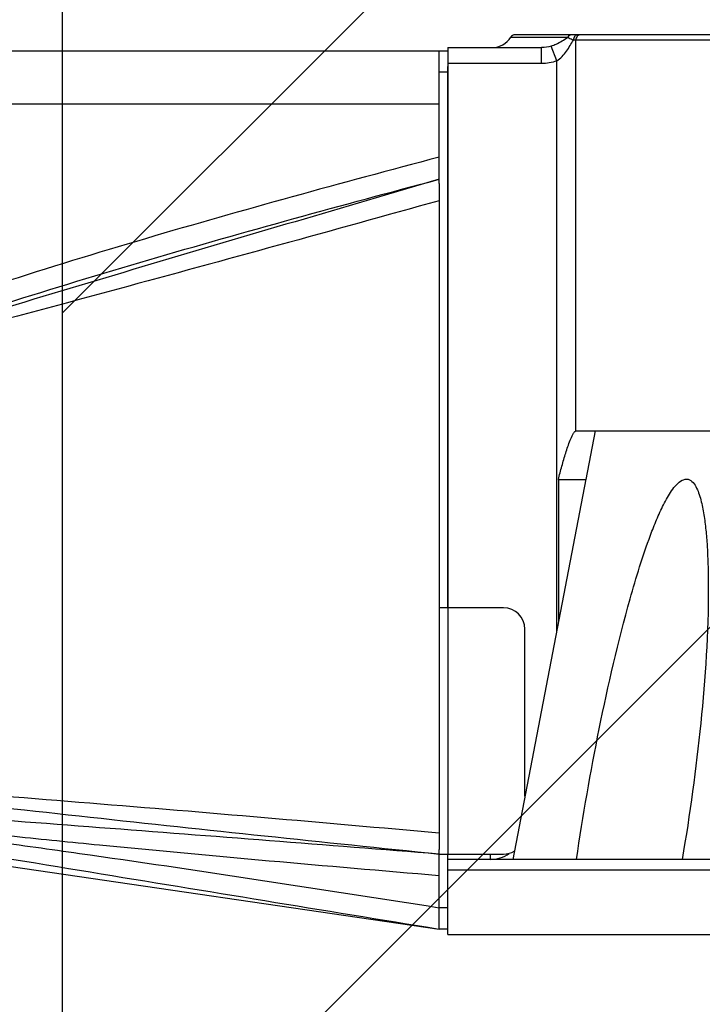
# Model space of a CAD drawing. Header units: millimetres. Extents: x 36 to 7524, y 76 to 5310.
# Tile 21 of 28: x 5544 to 5607, y 1681 to 1772. Entities that reach past the tile are written whole.
import ezdxf

# ---------------------------------------------------------------- set-up
doc = ezdxf.new("R2010")
doc.units = ezdxf.units.MM
for name, color, linetype in [('COVER_J_ABL185', 7, 'Continuous'), ('COVER_J_PBL189', 7, 'Continuous'), ('FLANGE_B_PBL187', 7, 'Continuous'), ('PLATE_J_PBL188', 7, 'Continuous'), ('오른쪽_16_VBL184', 7, 'Continuous')]:
    doc.layers.add(name, color=color, linetype=linetype)

# ---------------------------------------------------------------- blocks, each defined once
blk = doc.blocks.new('PLATE_J_PBL188', base_point=(1227.643, 759.495))
at = {"layer": 'PLATE_J_PBL188', "color": 7}
for p, q in [((1223.643, 800.495), (1224.443, 800.495)), ((1223.643, 788.101), (1223.643, 800.495)), ((1224.443, 748.495), (1224.443, 799.014)), ((1229.643, 748.495), (1223.643, 748.495)), ((1231.643, 730.896), (1231.643, 746.495)), ((1223.643, 718.495), (1223.643, 725.907)), ((1223.643, 725.495), (1229.643, 725.495)), ((1224.443, 724.995), (1224.443, 725.495)), ((1224.443, 718.495), (1223.643, 718.495))]:
    blk.add_line(p, q, dxfattribs=at)
at = {"layer": 'PLATE_J_PBL188', "color": 2}
for p, q in [((1224.443, 798.495), (1223.643, 798.495)), ((1224.443, 748.495), (1224.443, 725.495)), ((1223.643, 720.495), (1224.443, 720.495))]:
    blk.add_line(p, q, dxfattribs=at)
at = {"layer": 'PLATE_J_PBL188', "color": 7}
for centre, start, end in [((1229.643, 746.495), 0, 90), ((1229.643, 727.495), 270, 300.45404)]:
    blk.add_arc(centre, 2, start, end, dxfattribs=at)
blk = doc.blocks.new('COVER_J_PBL189', base_point=(1190.043, 759.495))
at = {"layer": 'COVER_J_PBL189', "color": 7}
for p, q in [((1157.443, 800.495), (1223.643, 800.495)), ((1156.443, 728.995), (1156.443, 799.495)), ((1223.643, 788.101), (1223.643, 725.907)), ((1158.443, 767.808), (1158.443, 769.451)), ((1158.443, 727.995), (1158.443, 767.808)), ((1157.443, 727.995), (1158.443, 727.995)), ((1158.443, 727.995), (1223.643, 718.495))]:
    blk.add_line(p, q, dxfattribs=at)
at = {"layer": 'COVER_J_PBL189', "color": 2}
for p, q in [((1157.443, 800.495), (1157.443, 727.995)), ((1223.643, 795.495), (1156.443, 795.495)), ((1163.638, 770.163), (1163.022, 771.483)), ((1156.443, 769.451), (1158.443, 769.451)), ((1158.443, 767.808), (1157.443, 767.808)), ((1159.454, 730.086), (1158.443, 730.131)), ((1160.252, 730.041), (1158.443, 730.131)), ((1160.251, 730.049), (1159.454, 730.086)), ((1223.623, 723.504), (1223.643, 723.502))]:
    blk.add_line(p, q, dxfattribs=at)
at = {"layer": 'COVER_J_PBL189', "color": 7}
for centre, start, end in [((1157.443, 799.495), 90, 180), ((1157.443, 728.995), 180, 270)]:
    blk.add_arc(centre, 1, start, end, dxfattribs=at)
at = {"layer": 'COVER_J_PBL189', "color": 2}
for centre, radius, start, end in [((712.889, 599.227), 488.659, 20.75472, 20.96525), ((1105.914, 893.988), 135.162, 292.86982, 294.99324), ((1099.86, 903.83), 148.101, 293.30126, 295.50785), ((1139.535, 543.213), 187.872, 83.91158, 84.22363), ((1136.714, 516.716), 214.519, 83.70063, 83.91302)]:
    blk.add_arc(centre, radius, start, end, dxfattribs=at)
for points, knots in [([(1223.643, 790.564), (1214.475, 788.132), (1200.747, 784.38), (1182.603, 778.841), (1173.628, 775.761), (1169.198, 774.07)], [0, 0, 0, 0, 0.500033, 0.750041, 1, 1, 1, 1]), ([(1223.643, 788.495), (1214.667, 785.861), (1196.704, 780.581), (1178.772, 775.195), (1169.834, 772.392)], [0, 0, 0, 0, 0.49967, 1, 1, 1, 1]), ([(1169.834, 772.391), (1174.218, 773.992), (1183.087, 776.956), (1201.013, 782.376), (1214.578, 786.087), (1223.643, 788.495)], [0, 0, 0, 0, 0.249193, 0.499143, 1, 1, 1, 1]), ([(1223.643, 786.498), (1213.652, 783.707), (1198.654, 779.578), (1178.634, 774.2), (1168.63, 771.523), (1163.637, 770.163)], [0, 0, 0, 0, 0.500412, 0.750403, 1, 1, 1, 1]), ([(1163.637, 770.163), (1164.148, 770.359), (1166.203, 771.131), (1168.274, 771.86), (1169.833, 772.391)], [0, 0, 0, 0, 0.249373, 1, 1, 1, 1]), ([(1157.443, 767.808), (1157.197, 767.808), (1156.82, 767.711), (1156.5, 767.376), (1156.443, 767.17), (1156.443, 767.077)], [0, 0, 0, 0, 0.547237, 0.794017, 1, 1, 1, 1]), ([(1158.443, 732.881), (1163.868, 732.123), (1174.731, 730.756), (1196.468, 728.32), (1212.776, 726.624), (1223.643, 725.495)], [0, 0, 0, 0, 0.250415, 0.500515, 1, 1, 1, 1]), ([(1223.643, 725.495), (1213.07, 726.32), (1197.217, 727.568), (1176.091, 729.152), (1165.53, 729.802), (1160.251, 730.049)], [0, 0, 0, 0, 0.500613, 0.750582, 1, 1, 1, 1]), ([(1160.252, 729.939), (1162.896, 729.647), (1168.17, 728.977), (1176.08, 728.01), (1183.995, 727.144), (1194.553, 726.079), (1207.762, 724.863), (1218.335, 723.95), (1223.623, 723.504)], [0, 0, 0, 0, 0.125281, 0.250347, 0.375303, 0.500232, 0.750098, 1, 1, 1, 1]), ([(1158.443, 729.504), (1161.145, 729.129), (1166.581, 728.533), (1174.744, 727.619), (1182.909, 726.561), (1193.787, 725.046), (1207.366, 723.021), (1218.219, 721.339), (1223.643, 720.489)], [0, 0, 0, 0, 0.12429, 0.24922, 0.374337, 0.499487, 0.749767, 1, 1, 1, 1]), ([(1158.443, 729.504), (1163.866, 728.439), (1174.735, 726.519), (1196.481, 722.921), (1212.782, 720.268), (1223.643, 718.495)], [0, 0, 0, 0, 0.250708, 0.500716, 1, 1, 1, 1])]:
    blk.add_open_spline(points, degree=3, knots=knots, dxfattribs=at)
blk.add_open_spline([(1169.198, 774.07), (1167.112, 773.274), (1165.044, 772.427), (1163.022, 771.483)], degree=3, dxfattribs=at)
at = {"layer": 'COVER_J_PBL189', "color": 7}
blk.add_open_spline([(1158.443, 732.881), (1163.862, 732.41), (1174.72, 731.559), (1196.461, 729.86), (1212.771, 728.457), (1223.643, 727.473)], degree=3, knots=[0, 0, 0, 0, 0.249401, 0.499405, 1, 1, 1, 1], dxfattribs=at)
blk = doc.blocks.new('COVER_J_ABL185', base_point=(1178.643, 759.495))
at = {"layer": 'COVER_J_PBL189'}
blk.add_blockref('COVER_J_PBL189', (1190.043, 759.495), dxfattribs=at)
at = {"layer": 'PLATE_J_PBL188'}
blk.add_blockref('PLATE_J_PBL188', (1227.643, 759.495), dxfattribs=at)
blk = doc.blocks.new('FLANGE_B_PBL187', base_point=(1293.693, 760.395))
at = {"layer": 'FLANGE_B_PBL187', "color": 2}
for p, q in [((1230.319, 801.755), (1235.648, 801.755)), ((1233.207, 799.295), (1233.207, 800.795)), ((1234.613, 799.543), (1234.102, 800.937)), ((1346.443, 801.495), (1236.18, 801.495)), ((1236.407, 764.995), (1236.407, 801.495)), ((1233.207, 799.295), (1224.443, 799.295)), ((1234.613, 746.304), (1234.613, 799.543)), ((1238.214, 764.995), (1237.343, 760.475)), ((1362.943, 723.995), (1224.443, 723.995))]:
    blk.add_line(p, q, dxfattribs=at)
at = {"layer": 'FLANGE_B_PBL187', "color": 7}
for p, q in [((1345.943, 801.995), (1230.746, 801.995)), ((1224.443, 800.795), (1233.207, 800.795)), ((1224.443, 800.795), (1224.443, 748.495)), ((1236.407, 764.995), (1346.443, 764.995)), ((1237.347, 760.496), (1230.506, 724.995)), ((1234.774, 760.474), (1237.348, 760.474)), ((1234.774, 760.474), (1234.774, 747.14)), ((1228.443, 724.995), (1228.443, 725.495)), ((1361.943, 724.995), (1224.443, 724.995)), ((1224.443, 717.995), (1224.443, 724.995)), ((1224.443, 717.995), (1362.943, 717.995))]:
    blk.add_line(p, q, dxfattribs=at)
for centre, radius, start, end in [((1228.61, 802.795), 2, 270, 328.66775), ((1230.746, 801.495), 0.5, 90, 148.66775), ((1228.443, 727.995), 3, 270, 305.22684)]:
    blk.add_arc(centre, radius, start, end, dxfattribs=at)
at = {"layer": 'FLANGE_B_PBL187', "color": 2}
for points, knots in [([(1234.102, 800.937), (1234.258, 800.988), (1234.802, 801.206), (1235.3, 801.518), (1235.648, 801.755)], [0, 0, 0, 0, 0.280079, 1, 1, 1, 1]), ([(1235.648, 801.755), (1235.681, 801.735), (1235.85, 801.633), (1236.037, 801.565), (1236.18, 801.495)], [0, 0, 0, 0, 0.193539, 1, 1, 1, 1]), ([(1236.572, 801.995), (1236.468, 801.995), (1236.241, 801.858), (1236.18, 801.619), (1236.18, 801.495)], [0, 0, 0, 0, 0.457361, 1, 1, 1, 1]), ([(1236.855, 801.995), (1236.739, 801.995), (1236.491, 801.875), (1236.407, 801.62), (1236.407, 801.495)], [0, 0, 0, 0, 0.480867, 1, 1, 1, 1]), ([(1234.613, 799.543), (1234.978, 799.777), (1235.561, 800.419), (1235.963, 801.152), (1236.18, 801.495)], [0, 0, 0, 0, 0.517114, 1, 1, 1, 1])]:
    blk.add_open_spline(points, degree=3, knots=knots, dxfattribs=at)
for points in [[(1236.036, 801.995), (1235.884, 801.995), (1235.721, 801.888), (1235.648, 801.755)], [(1234.102, 800.937), (1233.815, 800.843), (1233.509, 800.795), (1233.207, 800.795)], [(1234.613, 799.543), (1234.166, 799.379), (1233.683, 799.295), (1233.207, 799.295)]]:
    blk.add_open_spline(points, degree=3, dxfattribs=at)
at = {"layer": 'FLANGE_B_PBL187', "color": 7}
for points, knots in [([(1234.774, 760.474), (1234.878, 760.888), (1235.094, 761.712), (1235.389, 762.734), (1235.649, 763.537), (1235.857, 764.115), (1236.056, 764.579), (1236.225, 764.866), (1236.345, 764.995), (1236.407, 764.995)], [0, 0, 0, 0, 0.263721, 0.526347, 0.656545, 0.784801, 0.90743, 0.961903, 1, 1, 1, 1]), ([(1236.461, 724.995), (1237.062, 729.077), (1238.495, 737.237), (1240.575, 746.337), (1242.341, 752.319), (1243.172, 754.783), (1243.931, 756.711), (1244.462, 757.884), (1244.942, 758.782), (1245.334, 759.417), (1245.775, 759.979), (1246.26, 760.424), (1246.899, 760.566), (1247.394, 760.184), (1247.701, 759.658), (1247.94, 759.048), (1248.125, 758.391), (1248.322, 757.472), (1248.496, 756.286), (1248.634, 754.836), (1248.748, 752.866), (1248.774, 751.38), (1248.774, 750.385)], [0, 0, 0, 0, 0.256761, 0.515331, 0.580121, 0.644819, 0.677043, 0.70903, 0.724836, 0.740379, 0.755395, 0.769211, 0.780906, 0.792368, 0.805132, 0.818799, 0.833001, 0.847544, 0.877267, 0.90753, 0.938135, 1, 1, 1, 1]), ([(1248.774, 750.385), (1248.774, 746.16), (1248.202, 737.653), (1247.056, 729.217), (1246.331, 724.995)], [0, 0, 0, 0, 0.496538, 1, 1, 1, 1])]:
    blk.add_open_spline(points, degree=3, knots=knots, dxfattribs=at)
blk = doc.blocks.new('오른쪽_16_VBL184', base_point=(1244.293, 1237.995))
at = {"layer": 'COVER_J_ABL185'}
blk.add_blockref('COVER_J_ABL185', (1178.643, 759.495), dxfattribs=at)
at = {"layer": 'FLANGE_B_PBL187'}
blk.add_blockref('FLANGE_B_PBL187', (1293.693, 760.395), dxfattribs=at)

msp = doc.modelspace()

# ---------------------------------------------------------------- hatches: boundary and pattern name
at = {"ltscale": 1000, "true_color": 0xed4b40}
h = msp.add_hatch(dxfattribs=at)
h.set_pattern_fill('ANSI31', color=13, scale=20)
h.set_pattern_definition([(45, (-5827.99, -1997.25), (-44.90128, 44.90128), [])])
edge = h.paths.add_edge_path()
edge.add_arc((5647.5, 1832.034), 895, 83.584842, 96.415158)
edge.add_line((5547.5, 2721.43), (5547.5, 942.638))
edge.add_arc((5647.5, 1832.034), 895, 263.584842, 276.415158)
edge.add_line((5747.5, 942.638), (5747.5, 2721.43))

# ---------------------------------------------------------------- linework, layer by layer
at = {"ltscale": 1000}
msp.add_line((5547.5, 2721.43), (5547.5, 942.638), dxfattribs=at)
msp.add_arc((5647.5, 1832.034), 895, 96.415158, 263.584842, dxfattribs=at)

# ---------------------------------------------------------------- block references
at = {"layer": '오른쪽_16_VBL184'}
msp.add_blockref('오른쪽_16_VBL184', (5603.35, 2207.034), dxfattribs=at)

doc.saveas('drawing.dxf')
